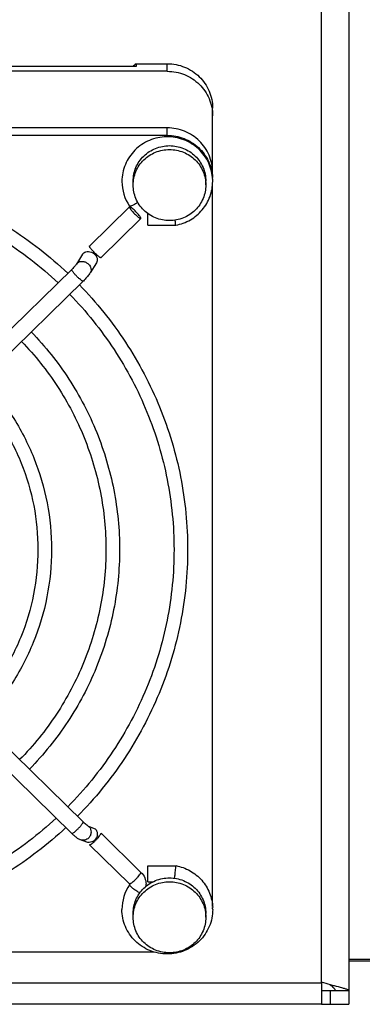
# Model space of a CAD drawing. Extents: x -1817 to 1181, y 8 to 1522.
# Tile 5 of 66: x -837 to -800, y 175 to 283. Entities that reach past the tile are written whole.
import ezdxf

# ---------------------------------------------------------------- set-up
doc = ezdxf.new("R2010")
doc.units = 0
doc.header["$LTSCALE"] = 65.395
doc.layers.get('0').update_dxf_attribs({"linetype": 'CONTINUOUS'})

msp = doc.modelspace()

# ---------------------------------------------------------------- linework, layer by layer
at = {"color": 9, "linetype": 'CONTINUOUS'}
for p, q in [((-804.1, 176.96), (-804.1, 292.08)), ((-821.1, 277.34), (-821.1, 278.17)), ((-821.1, 270.27), (-821.1, 271.11)), ((-705.6, 179.47), (-801.1, 179.47)), ((-969.1, 176.89), (-804.1, 176.89))]:
    msp.add_line(p, q, dxfattribs=at)
at = {"color": 6, "linetype": 'CONTINUOUS'}
for p, q in [((-801.1, 292.08), (-801.1, 174.52)), ((-824.52, 277.86), (-899.68, 277.86)), ((-824.52, 278.17), (-824.52, 277.86)), ((-821.1, 277.34), (-903.1, 277.34)), ((-816.1, 265.54), (-816.1, 273.28)), ((-821.1, 271.11), (-903.1, 271.11)), ((-821.1, 270.27), (-903.1, 270.27)), ((-824.85, 264.81), (-824.85, 265.23)), ((-816.85, 264.81), (-816.85, 265.23)), ((-816.1, 185.31), (-816.1, 264.87)), ((-825.25, 262.39), (-829.66, 258.08)), ((-823.99, 261.11), (-828.4, 256.8)), ((-823.24, 260.38), (-820.16, 260.38)), ((-830.43, 257.17), (-831.11, 256.08)), ((-828.9, 256.22), (-829.58, 255.13)), ((-831.62, 255.5), (-858.49, 229.22)), ((-830.36, 254.22), (-857.23, 227.93)), ((-830.36, 194.64), (-857.23, 220.92)), ((-831.62, 193.35), (-858.49, 219.63)), ((-829.97, 192.4), (-830.64, 192.64)), ((-825.25, 187.79), (-829.66, 192.1)), ((-820.16, 189.8), (-820.15, 189.8)), ((-820.16, 189.8), (-820.15, 189.8)), ((-823.24, 188), (-822.71, 188)), ((-824.85, 184.11), (-824.85, 184.54)), ((-816.85, 184.11), (-816.85, 184.54)), ((-822.56, 180.28), (-901.64, 180.28)), ((-801.1, 179.3), (-705.6, 179.3)), ((-804.08, 176.96), (-804.1, 176.96)), ((-802.6, 176.02), (-803.1, 176.02)), ((-804.1, 174.52), (-969.1, 174.52)), ((-803.1, 174.52), (-801.1, 174.52))]:
    msp.add_line(p, q, dxfattribs=at)
at = {"color": 2, "linetype": 'CONTINUOUS'}
for p, q in [((-824.52, 278.17), (-821.1, 278.17)), ((-823.24, 260.38), (-823.24, 261.67)), ((-829.71, 194.11), (-829.03, 193.87)), ((-828.39, 193.37), (-823.99, 189.06)), ((-829.64, 192.09), (-829.66, 192.12)), ((-823.24, 189.78), (-820.15, 189.78)), ((-823.24, 188), (-823.24, 189.78)), ((-804.1, 176.96), (-804.1, 174.52)), ((-803.1, 176.02), (-804.1, 176.02)), ((-803.1, 174.52), (-803.1, 176.02)), ((-801.1, 176.02), (-802.6, 176.02)), ((-804.1, 174.52), (-803.1, 174.52))]:
    msp.add_line(p, q, dxfattribs=at)
for centre, radius, start, end in [((-820.92, 273.41), 5.97, 127.0468, 131.7544), ((-825.33, 187.74), 0.0962, 342.7631, 354.2699), ((-825.33, 187.74), 0.0958, 354.2867, 0.0127), ((-825.25, 187.74), 1.82, 352.6453, 359.9957), ((-825.33, 187.74), 0.0974, 325.746, 342.6833)]:
    msp.add_arc(centre, radius, start, end, dxfattribs=at)
at = {"color": 6, "linetype": 'CONTINUOUS'}
for centre, radius, start, end in [((-821.24, 265.21), 4.85, 180.0378, 214.1241), ((-820.91, 265.21), 4.82, 0.0007, 2.0851), ((-821.19, 265.24), 4.9, 214.0644, 214.279), ((-835.64, 259.61), 5.75, 314.3681, 314.8258), ((-831.69, 256.44), 2.48, 325.2183, 328.0188), ((-835.6, 259.58), 7.5, 314.3672, 314.5174), ((-826.45, 198.63), 7.38, 225.6318, 226.1547), ((-829.66, 194.78), 2.37, 235.1515, 236.4285), ((-825.29, 187.74), 1.86, 352.8074, 359.9964), ((-841.01, 190.91), 20.88, 353.1239, 353.97), ((-821.24, 184.97), 4.85, 145.8759, 179.9622), ((-821.19, 184.95), 4.9, 145.721, 145.9356), ((-820.91, 184.98), 4.82, 359.9995, 2.3698)]:
    msp.add_arc(centre, radius, start, end, dxfattribs=at)
at = {"color": 9, "linetype": 'CONTINUOUS'}
msp.add_arc((-830.1, 255.45), 0.61, 326.6508, 328.0898, dxfattribs=at)
at = {"color": 2, "linetype": 'CONTINUOUS'}
for points, knots in [([(-821.1, 278.17), (-820.77, 278.17), (-820.12, 278.11), (-819.18, 277.83), (-818.31, 277.38), (-817.54, 276.77), (-816.92, 276.02), (-816.45, 275.17), (-816.16, 274.25), (-816.1, 273.6), (-816.1, 273.28)], [0, 0, 0, 0, 0.126351, 0.252497, 0.378266, 0.503539, 0.628273, 0.752507, 0.876358, 1, 1, 1, 1]), ([(-824.85, 265.23), (-824.85, 265.49), (-824.8, 266), (-824.57, 266.74), (-824.2, 267.42), (-823.7, 268.02), (-823.09, 268.51), (-822.39, 268.87), (-821.63, 269.09), (-821.11, 269.15), (-820.85, 269.15)], [0, 0, 0, 0, 0.123642, 0.247493, 0.371727, 0.496461, 0.621734, 0.747503, 0.873649, 1, 1, 1, 1]), ([(-820.85, 269.15), (-820.59, 269.15), (-820.07, 269.09), (-819.31, 268.87), (-818.61, 268.51), (-818, 268.02), (-817.5, 267.42), (-817.13, 266.74), (-816.9, 266), (-816.85, 265.49), (-816.85, 265.23)], [0, 0, 0, 0, 0.126351, 0.252497, 0.378266, 0.503539, 0.628273, 0.752507, 0.876358, 1, 1, 1, 1]), ([(-824.34, 262.9), (-824.43, 262.84), (-824.59, 262.74), (-824.82, 262.6), (-825, 262.52), (-825.11, 262.47), (-825.16, 262.46), (-825.18, 262.46)], [0, 0, 0, 0, 0.31809, 0.610611, 0.845711, 0.93392, 1, 1, 1, 1]), ([(-825.25, 262.39), (-825.25, 262.39), (-825.26, 262.39), (-825.26, 262.38), (-825.26, 262.37)], [0, 0, 0, 0, 0.221713, 1, 1, 1, 1]), ([(-825.26, 262.37), (-825.26, 262.37), (-825.26, 262.36), (-825.26, 262.35), (-825.26, 262.34)], [0, 0, 0, 0, 0.215691, 1, 1, 1, 1]), ([(-825.2, 262.39), (-825.21, 262.4), (-825.23, 262.4), (-825.25, 262.4), (-825.25, 262.39)], [0, 0, 0, 0, 0.341115, 1, 1, 1, 1]), ([(-825.25, 262.33), (-825.24, 262.31), (-825.22, 262.27), (-825.16, 262.17), (-825.05, 262.02), (-824.89, 261.84), (-824.7, 261.64), (-824.51, 261.45), (-824.33, 261.29), (-824.19, 261.18), (-824.1, 261.13), (-824.06, 261.11), (-824.04, 261.1)], [0, 0, 0, 0, 0.034558, 0.07994, 0.199338, 0.347407, 0.509878, 0.670913, 0.814832, 0.927827, 0.969413, 1, 1, 1, 1]), ([(-825.18, 262.46), (-825.19, 262.46), (-825.21, 262.46), (-825.23, 262.46), (-825.24, 262.48)], [0, 0, 0, 0, 0.335798, 1, 1, 1, 1]), ([(-824, 261.17), (-824.01, 261.19), (-824.03, 261.23), (-824.09, 261.33), (-824.2, 261.47), (-824.36, 261.66), (-824.55, 261.86), (-824.74, 262.05), (-824.92, 262.21), (-825.06, 262.31), (-825.15, 262.37), (-825.19, 262.39), (-825.2, 262.39)], [0, 0, 0, 0, 0.034558, 0.07994, 0.199338, 0.347407, 0.509878, 0.670913, 0.814832, 0.927827, 0.969413, 1, 1, 1, 1]), ([(-824.04, 261.1), (-824.04, 261.1), (-824.02, 261.1), (-824, 261.1), (-823.99, 261.11)], [0, 0, 0, 0, 0.341115, 1, 1, 1, 1]), ([(-823.99, 261.11), (-823.99, 261.11), (-823.99, 261.11), (-823.99, 261.12), (-823.99, 261.13)], [0, 0, 0, 0, 0.221713, 1, 1, 1, 1]), ([(-830.3, 257.32), (-830.23, 257.38), (-830.06, 257.47), (-829.76, 257.5), (-829.45, 257.43), (-829.17, 257.27), (-828.95, 257.04), (-828.82, 256.76), (-828.8, 256.47), (-828.86, 256.29), (-828.9, 256.22)], [0, 0, 0, 0, 0.116402, 0.240998, 0.373098, 0.508641, 0.642176, 0.769052, 0.887502, 1, 1, 1, 1]), ([(-829.66, 258.08), (-829.66, 258.09), (-829.64, 258.1), (-829.62, 258.09), (-829.61, 258.09)], [0, 0, 0, 0, 0.183874, 1, 1, 1, 1]), ([(-829.66, 258.06), (-829.66, 258.07), (-829.66, 258.07), (-829.66, 258.08), (-829.66, 258.08)], [0, 0, 0, 0, 0.293126, 1, 1, 1, 1]), ([(-829.65, 258.02), (-829.66, 258.02), (-829.66, 258.04), (-829.66, 258.05), (-829.66, 258.06)], [0, 0, 0, 0, 0.300716, 1, 1, 1, 1]), ([(-828.45, 256.8), (-828.46, 256.8), (-828.5, 256.82), (-828.59, 256.88), (-828.73, 256.98), (-828.91, 257.14), (-829.11, 257.33), (-829.29, 257.53), (-829.46, 257.72), (-829.57, 257.86), (-829.63, 257.96), (-829.65, 258), (-829.65, 258.02)], [0, 0, 0, 0, 0.030587, 0.072173, 0.185168, 0.329087, 0.490122, 0.652593, 0.800662, 0.92006, 0.965442, 1, 1, 1, 1]), ([(-828.4, 256.8), (-828.4, 256.8), (-828.42, 256.79), (-828.43, 256.79), (-828.45, 256.8)], [0, 0, 0, 0, 0.183874, 1, 1, 1, 1]), ([(-828.39, 256.82), (-828.39, 256.82), (-828.39, 256.81), (-828.4, 256.8), (-828.4, 256.8)], [0, 0, 0, 0, 0.293126, 1, 1, 1, 1]), ([(-830.36, 194.64), (-830.36, 194.64), (-830.35, 194.63), (-830.35, 194.62), (-830.35, 194.62)], [0, 0, 0, 0, 0.221713, 1, 1, 1, 1]), ([(-830.35, 194.62), (-830.29, 194.55), (-830.16, 194.44), (-829.99, 194.29), (-829.85, 194.19), (-829.76, 194.13), (-829.73, 194.12), (-829.71, 194.11)], [0, 0, 0, 0, 0.330067, 0.620415, 0.848954, 0.934795, 1, 1, 1, 1]), ([(-829.03, 193.87), (-828.97, 193.8), (-828.86, 193.63), (-828.8, 193.34), (-828.82, 193.04), (-828.94, 192.77), (-829.14, 192.54), (-829.4, 192.39), (-829.69, 192.34), (-829.88, 192.37), (-829.97, 192.4)], [0, 0, 0, 0, 0.123592, 0.249341, 0.376687, 0.504421, 0.631175, 0.755979, 0.878671, 1, 1, 1, 1]), ([(-829.64, 192.09), (-829.62, 192.09), (-829.59, 192.11), (-829.53, 192.14), (-829.45, 192.19), (-829.32, 192.28), (-829.15, 192.44), (-828.93, 192.65), (-828.73, 192.87), (-828.58, 193.05), (-828.48, 193.18), (-828.43, 193.25), (-828.4, 193.31), (-828.39, 193.35), (-828.39, 193.37)], [0, 0, 0, 0, 0.024292, 0.061831, 0.112333, 0.174551, 0.326605, 0.499832, 0.673085, 0.825213, 0.887483, 0.938044, 0.975646, 1, 1, 1, 1]), ([(-829.66, 192.12), (-829.66, 192.12), (-829.66, 192.11), (-829.66, 192.1), (-829.66, 192.1)], [0, 0, 0, 0, 0.293126, 1, 1, 1, 1]), ([(-829.66, 192.1), (-829.66, 192.1), (-829.65, 192.09), (-829.64, 192.09), (-829.64, 192.09)], [0, 0, 0, 0, 0.221951, 1, 1, 1, 1]), ([(-823.99, 189.06), (-823.81, 188.89), (-823.53, 188.48), (-823.43, 187.99), (-823.43, 187.74)], [0, 0, 0, 0, 0.501516, 1, 1, 1, 1]), ([(-820.16, 189.8), (-820.16, 189.8), (-820.16, 189.8), (-820.16, 189.79), (-820.16, 189.79), (-820.16, 189.78)], [0, 0, 0, 0, 0.073644, 0.26117, 1, 1, 1, 1]), ([(-820.15, 189.78), (-820.15, 189.79), (-820.15, 189.79), (-820.16, 189.8), (-820.16, 189.8), (-820.16, 189.8)], [0, 0, 0, 0, 0.731599, 0.921345, 1, 1, 1, 1]), ([(-824.85, 184.54), (-824.85, 184.79), (-824.8, 185.3), (-824.57, 186.04), (-824.2, 186.72), (-823.7, 187.32), (-823.09, 187.81), (-822.39, 188.17), (-821.63, 188.4), (-821.11, 188.45), (-820.85, 188.45)], [0, 0, 0, 0, 0.123642, 0.247493, 0.371727, 0.496461, 0.621734, 0.747503, 0.873649, 1, 1, 1, 1]), ([(-820.85, 188.45), (-820.59, 188.45), (-820.07, 188.4), (-819.31, 188.17), (-818.61, 187.81), (-818, 187.32), (-817.5, 186.72), (-817.13, 186.04), (-816.9, 185.3), (-816.85, 184.79), (-816.85, 184.54)], [0, 0, 0, 0, 0.126351, 0.252497, 0.378266, 0.503539, 0.628273, 0.752507, 0.876358, 1, 1, 1, 1])]:
    msp.add_open_spline(points, degree=3, knots=knots, dxfattribs=at)
at = {"color": 6, "linetype": 'CONTINUOUS'}
for points, knots in [([(-821.1, 277.34), (-820.77, 277.34), (-820.12, 277.28), (-819.18, 277), (-818.31, 276.55), (-817.54, 275.93), (-816.92, 275.19), (-816.45, 274.34), (-816.16, 273.41), (-816.1, 272.77), (-816.1, 272.45)], [0, 0, 0, 0, 0.126351, 0.252497, 0.378266, 0.503539, 0.628273, 0.752507, 0.876358, 1, 1, 1, 1]), ([(-816.1, 266.21), (-816.1, 266.53), (-816.16, 267.18), (-816.45, 268.1), (-816.92, 268.95), (-817.54, 269.7), (-818.31, 270.31), (-819.18, 270.76), (-820.12, 271.04), (-820.77, 271.11), (-821.1, 271.11)], [0, 0, 0, 0, 0.123642, 0.247493, 0.371727, 0.496461, 0.621734, 0.747503, 0.873649, 1, 1, 1, 1]), ([(-821.1, 270.27), (-820.78, 270.27), (-820.15, 270.22), (-819.24, 269.95), (-818.39, 269.53), (-817.64, 268.96), (-817.01, 268.25), (-816.53, 267.45), (-816.22, 266.57), (-816.12, 265.95), (-816.11, 265.65)], [0, 0, 0, 0, 0.126302, 0.252415, 0.378171, 0.503458, 0.628225, 0.752498, 0.876371, 1, 1, 1, 1]), ([(-816.09, 265.38), (-816.1, 265.7), (-816.19, 266.34), (-816.5, 267.24), (-816.99, 268.08), (-817.63, 268.8), (-818.4, 269.39), (-819.27, 269.82), (-820.21, 270.07), (-821.18, 270.15), (-822.14, 270.04), (-823.07, 269.75), (-823.93, 269.29), (-824.67, 268.67), (-825.29, 267.93), (-825.74, 267.08), (-826.02, 266.16), (-826.09, 265.53), (-826.09, 265.21)], [0, 0, 0, 0, 0.06205, 0.124179, 0.186441, 0.24887, 0.311477, 0.374246, 0.437135, 0.500085, 0.56303, 0.6259, 0.688642, 0.751216, 0.813613, 0.875847, 0.937957, 1, 1, 1, 1]), ([(-824.85, 264.81), (-824.85, 265.06), (-824.8, 265.58), (-824.57, 266.31), (-824.2, 267), (-823.7, 267.59), (-823.09, 268.08), (-822.39, 268.44), (-821.63, 268.67), (-821.11, 268.72), (-820.85, 268.72)], [0, 0, 0, 0, 0.123642, 0.247493, 0.371727, 0.496461, 0.621734, 0.747503, 0.873649, 1, 1, 1, 1]), ([(-820.85, 268.72), (-820.59, 268.72), (-820.07, 268.67), (-819.31, 268.44), (-818.61, 268.08), (-818, 267.59), (-817.5, 267), (-817.13, 266.31), (-816.9, 265.58), (-816.85, 265.06), (-816.85, 264.81)], [0, 0, 0, 0, 0.126351, 0.252497, 0.378266, 0.503539, 0.628273, 0.752507, 0.876358, 1, 1, 1, 1]), ([(-862.1, 266.96), (-859.34, 266.96), (-853.8, 266.44), (-845.81, 264.12), (-838.41, 260.36), (-834.05, 256.96), (-832.05, 255.08)], [0, 0, 0, 0, 0.25086, 0.501345, 0.751132, 1, 1, 1, 1]), ([(-862.1, 265.46), (-859.44, 265.46), (-854.1, 264.95), (-846.39, 262.73), (-839.26, 259.11), (-835.05, 255.84), (-833.13, 254.03)], [0, 0, 0, 0, 0.250919, 0.501437, 0.75121, 1, 1, 1, 1]), ([(-820.85, 260.89), (-821.11, 260.89), (-821.63, 260.94), (-822.39, 261.17), (-823.09, 261.53), (-823.7, 262.02), (-824.2, 262.62), (-824.57, 263.3), (-824.8, 264.04), (-824.85, 264.55), (-824.85, 264.81)], [0, 0, 0, 0, 0.126351, 0.252497, 0.378266, 0.503539, 0.628273, 0.752507, 0.876358, 1, 1, 1, 1]), ([(-816.85, 264.81), (-816.85, 264.55), (-816.9, 264.04), (-817.13, 263.3), (-817.5, 262.62), (-818, 262.02), (-818.61, 261.53), (-819.31, 261.17), (-820.07, 260.94), (-820.59, 260.89), (-820.85, 260.89)], [0, 0, 0, 0, 0.123642, 0.247493, 0.371727, 0.496461, 0.621734, 0.747503, 0.873649, 1, 1, 1, 1]), ([(-820.16, 260.38), (-819.59, 260.49), (-818.5, 260.89), (-817.38, 261.82), (-816.73, 262.76), (-816.36, 263.53), (-816.14, 264.36), (-816.09, 264.92), (-816.09, 265.21)], [0, 0, 0, 0, 0.251163, 0.501223, 0.62625, 0.751004, 0.875555, 1, 1, 1, 1]), ([(-820.16, 260.38), (-820.16, 260.38), (-820.16, 260.39), (-820.16, 260.39), (-820.16, 260.41), (-820.17, 260.42), (-820.17, 260.45), (-820.17, 260.48), (-820.18, 260.54), (-820.19, 260.62), (-820.2, 260.72), (-820.21, 260.83), (-820.22, 260.9), (-820.23, 260.94)], [0, 0, 0, 0, 0.005153, 0.018713, 0.040874, 0.071552, 0.110589, 0.15777, 0.27547, 0.422039, 0.594242, 0.788306, 1, 1, 1, 1]), ([(-820.15, 260.4), (-820.15, 260.4), (-820.15, 260.39), (-820.16, 260.39), (-820.16, 260.38), (-820.16, 260.38)], [0, 0, 0, 0, 0.731608, 0.921349, 1, 1, 1, 1]), ([(-831.11, 256.08), (-831.13, 256.05), (-831.18, 255.98), (-831.29, 255.85), (-831.43, 255.7), (-831.53, 255.59), (-831.58, 255.54)], [0, 0, 0, 0, 0.140855, 0.385911, 0.683444, 1, 1, 1, 1]), ([(-829.65, 255.03), (-829.74, 254.89), (-829.97, 254.62), (-830.21, 254.36), (-830.34, 254.23)], [0, 0, 0, 0, 0.468582, 1, 1, 1, 1]), ([(-830.77, 253.81), (-828.89, 251.88), (-825.49, 247.64), (-821.7, 240.45), (-819.37, 232.69), (-818.85, 227.31), (-818.85, 224.63)], [0, 0, 0, 0, 0.251141, 0.501357, 0.750868, 1, 1, 1, 1]), ([(-831.84, 252.76), (-830.03, 250.9), (-826.75, 246.81), (-823.1, 239.88), (-820.86, 232.4), (-820.35, 227.22), (-820.35, 224.63)], [0, 0, 0, 0, 0.251228, 0.501461, 0.750935, 1, 1, 1, 1]), ([(-836.08, 248.62), (-834.54, 247.02), (-831.76, 243.54), (-828.68, 237.62), (-826.78, 231.25), (-826.35, 226.83), (-826.35, 224.63)], [0, 0, 0, 0, 0.25112, 0.501331, 0.750851, 1, 1, 1, 1]), ([(-837.15, 247.57), (-835.68, 246.04), (-833.02, 242.71), (-830.07, 237.05), (-828.26, 230.96), (-827.85, 226.74), (-827.85, 224.63)], [0, 0, 0, 0, 0.251224, 0.501455, 0.750931, 1, 1, 1, 1]), ([(-841.38, 243.43), (-840.19, 242.17), (-838.04, 239.43), (-835.65, 234.8), (-834.18, 229.81), (-833.85, 226.35), (-833.85, 224.63)], [0, 0, 0, 0, 0.251088, 0.501291, 0.750826, 1, 1, 1, 1]), ([(-842.46, 242.38), (-841.33, 241.19), (-839.3, 238.6), (-837.05, 234.23), (-835.66, 229.52), (-835.35, 226.26), (-835.35, 224.63)], [0, 0, 0, 0, 0.251217, 0.501445, 0.750924, 1, 1, 1, 1]), ([(-835.35, 224.63), (-835.35, 222.99), (-835.67, 219.68), (-837.1, 214.9), (-839.42, 210.48), (-841.51, 207.87), (-842.66, 206.67)], [0, 0, 0, 0, 0.249052, 0.498518, 0.748754, 1, 1, 1, 1]), ([(-833.85, 224.63), (-833.85, 222.89), (-834.19, 219.39), (-835.7, 214.33), (-838.16, 209.65), (-840.37, 206.89), (-841.59, 205.62)], [0, 0, 0, 0, 0.249154, 0.498677, 0.748887, 1, 1, 1, 1]), ([(-827.85, 224.63), (-827.85, 222.51), (-828.27, 218.24), (-830.13, 212.08), (-833.14, 206.37), (-835.85, 203.02), (-837.36, 201.48)], [0, 0, 0, 0, 0.24905, 0.498517, 0.748753, 1, 1, 1, 1]), ([(-826.35, 224.63), (-826.35, 222.41), (-826.79, 217.95), (-828.73, 211.51), (-831.88, 205.54), (-834.72, 202.04), (-836.28, 200.43)], [0, 0, 0, 0, 0.249132, 0.498644, 0.74886, 1, 1, 1, 1]), ([(-820.35, 224.63), (-820.35, 222.03), (-820.86, 216.8), (-823.15, 209.25), (-826.87, 202.27), (-830.2, 198.17), (-832.05, 196.29)], [0, 0, 0, 0, 0.249049, 0.498516, 0.748753, 1, 1, 1, 1]), ([(-818.85, 224.63), (-818.85, 221.93), (-819.38, 216.5), (-821.75, 208.68), (-825.61, 201.44), (-829.07, 197.19), (-830.98, 195.24)], [0, 0, 0, 0, 0.249118, 0.498622, 0.748842, 1, 1, 1, 1]), ([(-833.34, 195.04), (-835.26, 193.26), (-839.45, 190.05), (-846.54, 186.49), (-854.17, 184.3), (-859.46, 183.81), (-862.1, 183.81)], [0, 0, 0, 0, 0.248808, 0.498586, 0.749096, 1, 1, 1, 1]), ([(-832.27, 193.99), (-834.26, 192.14), (-838.6, 188.8), (-845.95, 185.1), (-853.88, 182.82), (-859.36, 182.31), (-862.1, 182.31)], [0, 0, 0, 0, 0.248885, 0.498676, 0.749154, 1, 1, 1, 1]), ([(-831.01, 192.83), (-831.1, 192.9), (-831.3, 193.05), (-831.48, 193.21), (-831.57, 193.3)], [0, 0, 0, 0, 0.467836, 1, 1, 1, 1]), ([(-830.64, 192.64), (-830.68, 192.65), (-830.79, 192.69), (-830.89, 192.75), (-830.97, 192.8)], [0, 0, 0, 0, 0.26503, 1, 1, 1, 1]), ([(-820.24, 188.71), (-820.23, 188.83), (-820.21, 189.06), (-820.18, 189.36), (-820.16, 189.6), (-820.15, 189.73), (-820.15, 189.78)], [0, 0, 0, 0, 0.328599, 0.634111, 0.870044, 1, 1, 1, 1]), ([(-820.15, 189.8), (-819.61, 189.7), (-818.54, 189.31), (-817.23, 188.25), (-816.35, 186.82), (-816.11, 185.72), (-816.09, 185.18)], [0, 0, 0, 0, 0.251606, 0.502151, 0.751491, 1, 1, 1, 1]), ([(-825.23, 187.74), (-825.23, 187.75), (-825.23, 187.76), (-825.24, 187.78), (-825.25, 187.79)], [0, 0, 0, 0, 0.199193, 1, 1, 1, 1]), ([(-824.85, 184.11), (-824.85, 184.36), (-824.8, 184.88), (-824.57, 185.62), (-824.2, 186.3), (-823.7, 186.89), (-823.09, 187.38), (-822.39, 187.75), (-821.63, 187.97), (-821.11, 188.02), (-820.85, 188.02)], [0, 0, 0, 0, 0.123642, 0.247493, 0.371727, 0.496461, 0.621734, 0.747503, 0.873649, 1, 1, 1, 1]), ([(-820.85, 188.02), (-820.59, 188.02), (-820.07, 187.97), (-819.31, 187.75), (-818.61, 187.38), (-818, 186.89), (-817.5, 186.3), (-817.13, 185.62), (-816.9, 184.88), (-816.85, 184.36), (-816.85, 184.11)], [0, 0, 0, 0, 0.126351, 0.252497, 0.378266, 0.503539, 0.628273, 0.752507, 0.876358, 1, 1, 1, 1]), ([(-816.09, 184.98), (-816.09, 184.65), (-816.15, 184.01), (-816.44, 183.08), (-816.91, 182.23), (-817.53, 181.48), (-818.3, 180.86), (-819.17, 180.41), (-820.11, 180.13), (-821.09, 180.03), (-822.07, 180.13), (-823.01, 180.41), (-823.88, 180.86), (-824.64, 181.48), (-825.27, 182.23), (-825.74, 183.08), (-826.02, 184.01), (-826.09, 184.65), (-826.09, 184.98)], [0, 0, 0, 0, 0.062048, 0.124165, 0.186409, 0.248818, 0.311407, 0.374163, 0.437047, 0.5, 0.562953, 0.625837, 0.688593, 0.751182, 0.813591, 0.875835, 0.937952, 1, 1, 1, 1]), ([(-820.85, 180.2), (-821.11, 180.2), (-821.63, 180.25), (-822.39, 180.47), (-823.09, 180.83), (-823.7, 181.32), (-824.2, 181.92), (-824.57, 182.6), (-824.8, 183.34), (-824.85, 183.85), (-824.85, 184.11)], [0, 0, 0, 0, 0.126351, 0.252497, 0.378266, 0.503539, 0.628273, 0.752507, 0.876358, 1, 1, 1, 1]), ([(-816.85, 184.11), (-816.85, 183.85), (-816.9, 183.34), (-817.13, 182.6), (-817.5, 181.92), (-818, 181.32), (-818.61, 180.83), (-819.31, 180.47), (-820.07, 180.25), (-820.59, 180.2), (-820.85, 180.2)], [0, 0, 0, 0, 0.123642, 0.247493, 0.371727, 0.496461, 0.621734, 0.747503, 0.873649, 1, 1, 1, 1]), ([(-802.23, 176.43), (-802.52, 176.5), (-803.14, 176.66), (-803.76, 176.85), (-804.08, 176.96)], [0, 0, 0, 0, 0.467784, 1, 1, 1, 1]), ([(-803.18, 176.68), (-803.1, 176.63), (-802.95, 176.52), (-802.76, 176.35), (-802.63, 176.19), (-802.6, 176.07), (-802.6, 176.02)], [0, 0, 0, 0, 0.331938, 0.605548, 0.822255, 1, 1, 1, 1]), ([(-801.1, 176.02), (-801.1, 176.03), (-801.11, 176.06), (-801.14, 176.08), (-801.19, 176.12), (-801.28, 176.15), (-801.41, 176.2), (-801.57, 176.25), (-801.85, 176.33), (-802.07, 176.39), (-802.23, 176.43)], [0, 0, 0, 0, 0.037885, 0.063912, 0.096127, 0.180712, 0.292973, 0.432467, 0.597992, 1, 1, 1, 1])]:
    msp.add_open_spline(points, degree=3, knots=knots, dxfattribs=at)
at = {"color": 2, "linetype": 'CONTINUOUS'}
for points in [[(-825.26, 262.34), (-825.25, 262.34), (-825.25, 262.33), (-825.25, 262.33)], [(-825.24, 262.48), (-825.25, 262.48), (-825.25, 262.49), (-825.25, 262.49)], [(-823.99, 261.15), (-823.99, 261.16), (-824, 261.16), (-824, 261.17)], [(-823.99, 261.14), (-823.99, 261.14), (-823.99, 261.15), (-823.99, 261.15)], [(-823.99, 261.13), (-823.99, 261.13), (-823.99, 261.13), (-823.99, 261.14)], [(-830.43, 257.17), (-830.4, 257.23), (-830.35, 257.28), (-830.3, 257.32)], [(-825.23, 187.74), (-825.23, 187.77), (-825.24, 187.79), (-825.25, 187.81)], [(-825.24, 187.71), (-825.24, 187.71), (-825.25, 187.7), (-825.25, 187.7)], [(-825.25, 187.7), (-825.25, 187.7), (-825.25, 187.69), (-825.25, 187.69)], [(-825.24, 187.71), (-825.24, 187.71), (-825.24, 187.71), (-825.24, 187.71)]]:
    msp.add_open_spline(points, degree=3, dxfattribs=at)
at = {"color": 9, "linetype": 'CONTINUOUS'}
msp.add_open_spline([(-831.11, 256.08), (-831.08, 256.14), (-831.03, 256.19), (-830.98, 256.23)], degree=3, dxfattribs=at)
for points, knots in [([(-830.98, 256.23), (-830.91, 256.29), (-830.71, 256.39), (-830.38, 256.41), (-830.05, 256.31), (-829.85, 256.17), (-829.77, 256.09)], [0, 0, 0, 0, 0.228293, 0.474239, 0.734991, 1, 1, 1, 1]), ([(-829.77, 256.09), (-829.7, 256.02), (-829.59, 255.88), (-829.49, 255.62), (-829.48, 255.36), (-829.54, 255.2), (-829.58, 255.13)], [0, 0, 0, 0, 0.270934, 0.527798, 0.769079, 1, 1, 1, 1]), ([(-831.62, 255.48), (-831.62, 255.48), (-831.62, 255.49), (-831.62, 255.5), (-831.62, 255.5)], [0, 0, 0, 0, 0.293126, 1, 1, 1, 1]), ([(-830.99, 254.67), (-831.07, 254.75), (-831.19, 254.88), (-831.34, 255.05), (-831.43, 255.16), (-831.51, 255.27), (-831.57, 255.35), (-831.61, 255.42), (-831.62, 255.47), (-831.62, 255.48)], [0, 0, 0, 0, 0.337907, 0.498256, 0.64476, 0.772014, 0.875478, 0.951849, 1, 1, 1, 1]), ([(-830.36, 254.22), (-830.36, 254.21), (-830.38, 254.21), (-830.41, 254.21), (-830.44, 254.23), (-830.5, 254.26), (-830.61, 254.34), (-830.78, 254.48), (-830.92, 254.6), (-830.99, 254.67)], [0, 0, 0, 0, 0.034507, 0.061022, 0.094962, 0.185617, 0.305482, 0.619302, 1, 1, 1, 1]), ([(-830.35, 254.24), (-830.35, 254.23), (-830.35, 254.23), (-830.35, 254.22), (-830.36, 254.22)], [0, 0, 0, 0, 0.293126, 1, 1, 1, 1]), ([(-830.99, 193.81), (-830.9, 193.89), (-830.78, 194.01), (-830.64, 194.18), (-830.54, 194.3), (-830.46, 194.4), (-830.4, 194.49), (-830.37, 194.56), (-830.35, 194.6), (-830.35, 194.62)], [0, 0, 0, 0, 0.337907, 0.498256, 0.64476, 0.772014, 0.875478, 0.951849, 1, 1, 1, 1]), ([(-831.62, 193.37), (-831.62, 193.37), (-831.62, 193.36), (-831.62, 193.35), (-831.62, 193.35)], [0, 0, 0, 0, 0.293126, 1, 1, 1, 1]), ([(-831.62, 193.35), (-831.61, 193.35), (-831.6, 193.34), (-831.58, 193.35), (-831.57, 193.35)], [0, 0, 0, 0, 0.183874, 1, 1, 1, 1]), ([(-831.57, 193.35), (-831.55, 193.35), (-831.52, 193.37), (-831.44, 193.42), (-831.32, 193.51), (-831.16, 193.64), (-831.05, 193.75), (-830.99, 193.81)], [0, 0, 0, 0, 0.06359, 0.148303, 0.376153, 0.667636, 1, 1, 1, 1]), ([(-829.71, 194.11), (-829.63, 194.03), (-829.52, 193.82), (-829.47, 193.47), (-829.55, 193.12), (-829.69, 192.93), (-829.77, 192.84)], [0, 0, 0, 0, 0.245117, 0.495155, 0.748007, 1, 1, 1, 1]), ([(-829.77, 192.84), (-829.83, 192.79), (-829.96, 192.69), (-830.18, 192.6), (-830.42, 192.58), (-830.57, 192.61), (-830.64, 192.64)], [0, 0, 0, 0, 0.254803, 0.506005, 0.753961, 1, 1, 1, 1]), ([(-825.23, 187.78), (-825.22, 187.79), (-825.18, 187.8), (-825.12, 187.83), (-825.05, 187.88), (-824.92, 187.98), (-824.74, 188.13), (-824.53, 188.34), (-824.32, 188.56), (-824.17, 188.74), (-824.08, 188.87), (-824.03, 188.95), (-824, 189.01), (-823.99, 189.04), (-823.99, 189.06)], [0, 0, 0, 0, 0.024581, 0.062388, 0.113101, 0.175466, 0.327622, 0.500733, 0.673731, 0.825564, 0.887702, 0.938156, 0.975684, 1, 1, 1, 1]), ([(-825.26, 187.81), (-825.26, 187.81), (-825.26, 187.8), (-825.26, 187.8), (-825.25, 187.79)], [0, 0, 0, 0, 0.293126, 1, 1, 1, 1]), ([(-825.25, 187.79), (-825.25, 187.79), (-825.25, 187.79), (-825.24, 187.78), (-825.23, 187.78)], [0, 0, 0, 0, 0.220552, 1, 1, 1, 1]), ([(-825.24, 187.65), (-825.24, 187.65), (-825.24, 187.66), (-825.25, 187.68), (-825.25, 187.69)], [0, 0, 0, 0, 0.298132, 1, 1, 1, 1]), ([(-824.12, 186.79), (-824.23, 186.85), (-824.47, 186.99), (-824.75, 187.18), (-824.96, 187.35), (-825.08, 187.46), (-825.17, 187.56), (-825.22, 187.62), (-825.24, 187.65)], [0, 0, 0, 0, 0.277649, 0.579055, 0.717781, 0.838088, 0.933604, 1, 1, 1, 1])]:
    msp.add_open_spline(points, degree=3, knots=knots, dxfattribs=at)

doc.saveas('drawing.dxf')
